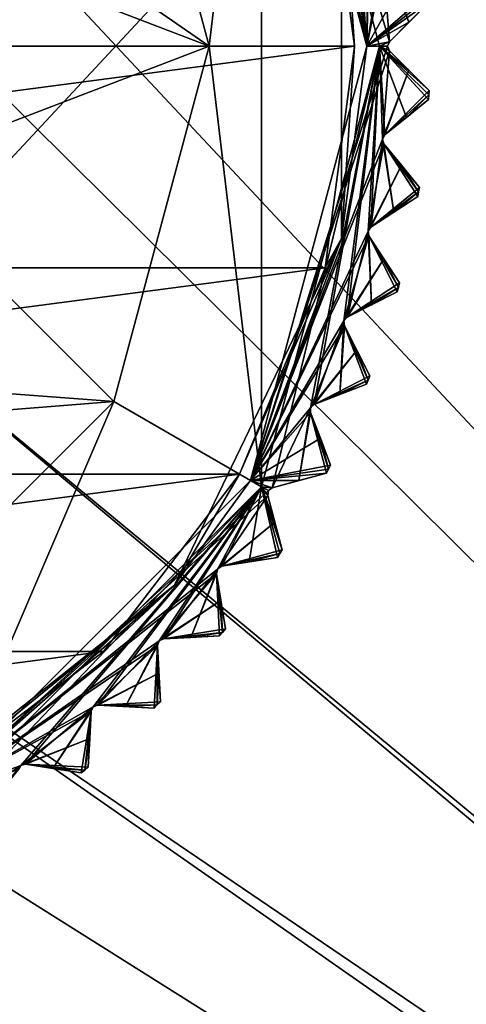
# Model space of a CAD drawing. Header units: millimetres. Extents: x -114 to 114, y -48 to 36.
# Tile 244 of 256: x 79 to 86, y -15 to 0. Entities that reach past the tile are written whole.
import ezdxf

# ---------------------------------------------------------------- set-up
doc = ezdxf.new("R2010")
doc.units = ezdxf.units.MM
doc.header["$LTSCALE"] = 65.185185
for name, color, linetype in [('2', 7, 'CONTINUOUS'), ('2786', 7, 'CONTINUOUS'), ('2841', 7, 'CONTINUOUS'), ('2842', 7, 'CONTINUOUS'), ('2904', 7, 'CONTINUOUS'), ('2905', 7, 'CONTINUOUS'), ('2906', 7, 'CONTINUOUS'), ('2907', 7, 'CONTINUOUS'), ('2908', 7, 'CONTINUOUS'), ('2909', 7, 'CONTINUOUS'), ('2910', 7, 'CONTINUOUS'), ('2911', 7, 'CONTINUOUS'), ('2912', 7, 'CONTINUOUS'), ('2913', 7, 'CONTINUOUS'), ('2914', 7, 'CONTINUOUS'), ('2915', 7, 'CONTINUOUS'), ('2916', 7, 'CONTINUOUS'), ('2917', 7, 'CONTINUOUS'), ('2918', 7, 'CONTINUOUS'), ('2919', 7, 'CONTINUOUS'), ('2920', 7, 'CONTINUOUS'), ('2921', 7, 'CONTINUOUS'), ('2923', 7, 'CONTINUOUS'), ('2964', 7, 'CONTINUOUS'), ('2996', 7, 'CONTINUOUS'), ('2997', 7, 'CONTINUOUS'), ('2998', 7, 'CONTINUOUS'), ('2999', 7, 'CONTINUOUS'), ('3000', 7, 'CONTINUOUS'), ('3001', 7, 'CONTINUOUS'), ('3002', 7, 'CONTINUOUS'), ('3003', 7, 'CONTINUOUS'), ('3004', 7, 'CONTINUOUS'), ('3005', 7, 'CONTINUOUS'), ('3030', 7, 'CONTINUOUS'), ('3031', 7, 'CONTINUOUS'), ('3214', 7, 'CONTINUOUS'), ('3215', 7, 'CONTINUOUS'), ('3218', 7, 'CONTINUOUS'), ('3271', 7, 'CONTINUOUS'), ('3272', 7, 'CONTINUOUS'), ('3273', 7, 'CONTINUOUS'), ('3274', 7, 'CONTINUOUS'), ('3275', 7, 'CONTINUOUS'), ('3276', 7, 'CONTINUOUS'), ('3277', 7, 'CONTINUOUS'), ('3278', 7, 'CONTINUOUS'), ('3279', 7, 'CONTINUOUS')]:
    doc.layers.add(name, color=color, linetype=linetype)

msp = doc.modelspace()

# ---------------------------------------------------------------- linework, layer by layer
at = {"layer": '2', "linetype": 'CONTINUOUS'}
for points in [[(113, -35, 92.5), (113, 35, 92.5), (76.326, 4.231, 92.5), (113, -35, 92.5)], [(77.7, 0, 92.5), (113, -35, 92.5), (76.326, 4.231, 92.5), (77.7, 0, 92.5)], [(-11.634, -6.848, 92.5), (113, -35, 92.5), (-9.8, 0, 92.5), (-11.634, -6.848, 92.5)], [(-9.8, 0, 92.5), (113, -35, 92.5), (21.275, -6.847, 92.5), (-9.8, 0, 92.5)], [(29.326, -4.231, 92.5), (113, -35, 92.5), (30.7, 0, 92.5), (29.326, -4.231, 92.5)], [(113, -35, 92.5), (68.275, -6.847, 92.5), (30.7, 0, 92.5), (113, -35, 92.5)], [(76.326, -4.231, 92.5), (113, -35, 92.5), (77.7, 0, 92.5), (76.326, -4.231, 92.5)], [(25.725, -6.847, 92.5), (113, -35, 92.5), (29.326, -4.231, 92.5), (25.725, -6.847, 92.5)], [(72.725, -6.847, 92.5), (113, -35, 92.5), (76.326, -4.231, 92.5), (72.725, -6.847, 92.5)], [(-16.649, -11.864, 92.5), (113, -35, 92.5), (-11.634, -6.848, 92.5), (-16.649, -11.864, 92.5)], [(21.275, -6.847, 92.5), (113, -35, 92.5), (25.725, -6.847, 92.5), (21.275, -6.847, 92.5)], [(68.275, -6.847, 92.5), (113, -35, 92.5), (72.725, -6.847, 92.5), (68.275, -6.847, 92.5)], [(-70.5, -8.8, 92.5), (113, -35, 92.5), (-67.781, -8.369, 92.5), (-70.5, -8.8, 92.5)], [(113, -35, 92.5), (-23.5, -13.7, 92.5), (-67.781, -8.369, 92.5), (113, -35, 92.5)], [(-113, -35, 92.5), (113, -35, 92.5), (-70.5, -8.8, 92.5), (-113, -35, 92.5)], [(-23.5, -13.7, 92.5), (113, -35, 92.5), (-16.649, -11.864, 92.5), (-23.5, -13.7, 92.5)]]:
    msp.add_3dface(points, dxfattribs=at)
at = {"layer": '2786', "linetype": 'CONTINUOUS'}
for points in [[(110.5, 32.5, 90), (-9.8, 0, 90), (-11.634, 6.848, 90), (110.5, 32.5, 90)], [(-9.8, 0, 90), (110.5, 32.5, 90), (21.275, 6.847, 90), (-9.8, 0, 90)], [(110.5, 32.5, 90), (30.7, 0, 90), (29.326, 4.231, 90), (110.5, 32.5, 90)], [(110.5, 32.5, 90), (68.275, 6.847, 90), (30.7, 0, 90), (110.5, 32.5, 90)], [(110.5, 32.5, 90), (110.5, -32.5, 90), (76.326, -4.231, 90), (110.5, 32.5, 90)], [(110.5, 32.5, 90), (76.326, -4.231, 90), (77.7, 0, 90), (110.5, 32.5, 90)], [(110.5, 32.5, 90), (77.7, 0, 90), (76.326, 4.231, 90), (110.5, 32.5, 90)], [(110.5, -32.5, 90), (72.725, -6.847, 90), (76.326, -4.231, 90), (110.5, -32.5, 90)], [(110.5, -32.5, 90), (-50.5, -32.5, 90), (72.725, -6.847, 90), (110.5, -32.5, 90)]]:
    msp.add_3dface(points, dxfattribs=at)
at = {"layer": '2841', "linetype": 'CONTINUOUS'}
for points in [[(84.05, 0, 110), (83.588, 3.508, 110), (56.95, 0, 110), (84.05, 0, 110)], [(56.95, 0, 110), (83.588, 3.508, 110), (57.412, 3.508, 110), (56.95, 0, 110)], [(57.412, -3.508, 110), (84.05, 0, 110), (56.95, 0, 110), (57.412, -3.508, 110)], [(83.588, -3.508, 110), (84.05, 0, 110), (57.412, -3.508, 110), (83.588, -3.508, 110)], [(58.767, -6.777, 110), (83.588, -3.508, 110), (57.412, -3.508, 110), (58.767, -6.777, 110)], [(82.233, -6.777, 110), (83.588, -3.508, 110), (58.767, -6.777, 110), (82.233, -6.777, 110)], [(60.921, -9.584, 110), (82.233, -6.777, 110), (58.767, -6.777, 110), (60.921, -9.584, 110)], [(80.079, -9.584, 110), (82.233, -6.777, 110), (60.921, -9.584, 110), (80.079, -9.584, 110)], [(63.729, -11.737, 110), (80.079, -9.584, 110), (60.921, -9.584, 110), (63.729, -11.737, 110)], [(77.271, -11.737, 110), (80.079, -9.584, 110), (63.729, -11.737, 110), (77.271, -11.737, 110)]]:
    msp.add_3dface(points, dxfattribs=at)
at = {"layer": '2842', "linetype": 'CONTINUOUS'}
for points in [[(80.243, 5.625, 93), (82.581, 6.975, 93), (81.75, 0, 93), (80.243, 5.625, 93)], [(82.581, 6.975, 93), (82.581, -6.975, 93), (81.75, 0, 93), (82.581, 6.975, 93)], [(84.45, 0, 93), (82.581, -6.975, 93), (82.581, 6.975, 93), (84.45, 0, 93)], [(81.75, 0, 93), (82.581, -6.975, 93), (80.243, -5.625, 93), (81.75, 0, 93)], [(80.243, -5.625, 93), (77.475, -12.081, 93), (76.125, -9.743, 93), (80.243, -5.625, 93)], [(82.581, -6.975, 93), (77.475, -12.081, 93), (80.243, -5.625, 93), (82.581, -6.975, 93)]]:
    msp.add_3dface(points, dxfattribs=at)
at = {"layer": '2904', "linetype": 'CONTINUOUS'}
for points in [[(84.912, -0.379, 108.833), (85.233, -0.7, 108.5), (84.604, -0.071, 109.146), (84.912, -0.379, 108.833)], [(84.604, -0.071, 109.146), (85.233, -0.7, 108.5), (85.233, -0.7, 93.8), (84.604, -0.071, 109.146)], [(84.604, -0.071, 93.154), (84.604, -0.071, 109.146), (84.912, -0.379, 93.467), (84.604, -0.071, 93.154)], [(84.912, -0.379, 93.467), (84.604, -0.071, 109.146), (85.233, -0.7, 93.8), (84.912, -0.379, 93.467)]]:
    msp.add_3dface(points, dxfattribs=at)
at = {"layer": '2905', "linetype": 'CONTINUOUS'}
for points in [[(85.233, 0.7, 93.8), (85.233, 0.7, 108.5), (84.604, 0.071, 93.154), (85.233, 0.7, 93.8)], [(84.604, 0.071, 93.154), (85.233, 0.7, 108.5), (84.912, 0.379, 108.833), (84.604, 0.071, 93.154)], [(84.912, 0.379, 93.467), (85.233, 0.7, 93.8), (84.604, 0.071, 93.154), (84.912, 0.379, 93.467)], [(84.604, 0.071, 109.146), (84.604, 0.071, 93.154), (84.912, 0.379, 108.833), (84.604, 0.071, 109.146)]]:
    msp.add_3dface(points, dxfattribs=at)
at = {"layer": '2906', "linetype": 'CONTINUOUS'}
for points in [[(84.794, -1.884, 108.833), (85.079, -2.236, 108.5), (84.519, -1.545, 109.146), (84.794, -1.884, 108.833)], [(84.519, -1.545, 109.146), (85.079, -2.236, 108.5), (85.079, -2.236, 93.8), (84.519, -1.545, 109.146)], [(84.519, -1.545, 93.154), (84.519, -1.545, 109.146), (84.794, -1.883, 93.467), (84.519, -1.545, 93.154)], [(84.794, -1.883, 93.467), (84.519, -1.545, 109.146), (85.079, -2.236, 93.8), (84.794, -1.883, 93.467)]]:
    msp.add_3dface(points, dxfattribs=at)
at = {"layer": '2907', "linetype": 'CONTINUOUS'}
for points in [[(85.226, -0.844, 93.8), (85.226, -0.844, 108.5), (84.534, -1.404, 93.154), (85.226, -0.844, 93.8)], [(84.534, -1.404, 93.154), (85.226, -0.844, 108.5), (84.873, -1.13, 108.833), (84.534, -1.404, 93.154)], [(84.873, -1.129, 93.467), (85.226, -0.844, 93.8), (84.534, -1.404, 93.154), (84.873, -1.129, 93.467)], [(84.534, -1.404, 109.146), (84.534, -1.404, 93.154), (84.873, -1.13, 108.833), (84.534, -1.404, 109.146)]]:
    msp.add_3dface(points, dxfattribs=at)
at = {"layer": '2908', "linetype": 'CONTINUOUS'}
for points in [[(84.519, -3.367, 108.833), (84.766, -3.748, 108.5), (84.281, -3.002, 109.146), (84.519, -3.367, 108.833)], [(84.281, -3.002, 109.146), (84.766, -3.748, 108.5), (84.766, -3.748, 93.8), (84.281, -3.002, 109.146)], [(84.281, -3.002, 93.154), (84.281, -3.002, 109.146), (84.519, -3.367, 93.467), (84.281, -3.002, 93.154)], [(84.519, -3.367, 93.467), (84.281, -3.002, 109.146), (84.766, -3.748, 93.8), (84.519, -3.367, 93.467)]]:
    msp.add_3dface(points, dxfattribs=at)
at = {"layer": '2909', "linetype": 'CONTINUOUS'}
for points in [[(85.057, -2.379, 93.8), (85.057, -2.379, 108.5), (84.311, -2.863, 93.154), (85.057, -2.379, 93.8)], [(84.311, -2.863, 93.154), (85.057, -2.379, 108.5), (84.676, -2.626, 108.833), (84.311, -2.863, 93.154)], [(84.676, -2.626, 93.467), (85.057, -2.379, 93.8), (84.311, -2.863, 93.154), (84.676, -2.626, 93.467)], [(84.311, -2.863, 109.146), (84.311, -2.863, 93.154), (84.676, -2.626, 108.833), (84.311, -2.863, 109.146)]]:
    msp.add_3dface(points, dxfattribs=at)
at = {"layer": '2910', "linetype": 'CONTINUOUS'}
for points in [[(84.09, -4.814, 108.833), (84.296, -5.219, 108.5), (83.892, -4.426, 109.146), (84.09, -4.814, 108.833)], [(83.892, -4.426, 109.146), (84.296, -5.219, 108.5), (84.296, -5.219, 93.8), (83.892, -4.426, 109.146)], [(83.892, -4.426, 93.154), (83.892, -4.426, 109.146), (84.09, -4.814, 93.467), (83.892, -4.426, 93.154)], [(84.09, -4.814, 93.467), (83.892, -4.426, 109.146), (84.296, -5.219, 93.8), (84.09, -4.814, 93.467)]]:
    msp.add_3dface(points, dxfattribs=at)
at = {"layer": '2911', "linetype": 'CONTINUOUS'}
for points in [[(84.729, -3.887, 93.8), (84.729, -3.887, 108.5), (83.936, -4.291, 93.154), (84.729, -3.887, 93.8)], [(83.936, -4.291, 93.154), (84.729, -3.887, 108.5), (84.324, -4.093, 108.833), (83.936, -4.291, 93.154)], [(84.324, -4.093, 93.467), (84.729, -3.887, 93.8), (83.936, -4.291, 93.154), (84.324, -4.093, 93.467)], [(83.936, -4.291, 109.146), (83.936, -4.291, 93.154), (84.324, -4.093, 108.833), (83.936, -4.291, 109.146)]]:
    msp.add_3dface(points, dxfattribs=at)
at = {"layer": '2912', "linetype": 'CONTINUOUS'}
for points in [[(83.512, -6.208, 108.833), (83.675, -6.632, 108.5), (83.356, -5.801, 109.146), (83.512, -6.208, 108.833)], [(83.356, -5.801, 109.146), (83.675, -6.632, 108.5), (83.675, -6.632, 93.8), (83.356, -5.801, 109.146)], [(83.356, -5.801, 93.154), (83.356, -5.801, 109.146), (83.512, -6.208, 93.467), (83.356, -5.801, 93.154)], [(83.512, -6.208, 93.467), (83.356, -5.801, 109.146), (83.675, -6.632, 93.8), (83.512, -6.208, 93.467)]]:
    msp.add_3dface(points, dxfattribs=at)
at = {"layer": '2913', "linetype": 'CONTINUOUS'}
for points in [[(84.244, -5.353, 93.8), (84.244, -5.353, 108.5), (83.413, -5.672, 93.154), (84.244, -5.353, 93.8)], [(83.413, -5.672, 93.154), (84.244, -5.353, 108.5), (83.821, -5.516, 108.833), (83.413, -5.672, 93.154)], [(83.821, -5.516, 93.467), (84.244, -5.353, 93.8), (83.413, -5.672, 93.154), (83.821, -5.516, 93.467)], [(83.413, -5.672, 109.146), (83.413, -5.672, 93.154), (83.821, -5.516, 108.833), (83.413, -5.672, 109.146)]]:
    msp.add_3dface(points, dxfattribs=at)
at = {"layer": '2914', "linetype": 'CONTINUOUS'}
for points in [[(82.792, -7.535, 108.833), (82.909, -7.973, 108.5), (82.679, -7.113, 109.146), (82.792, -7.535, 108.833)], [(82.679, -7.113, 109.146), (82.909, -7.973, 108.5), (82.909, -7.973, 93.8), (82.679, -7.113, 109.146)], [(82.679, -7.113, 93.154), (82.679, -7.113, 109.146), (82.792, -7.534, 93.467), (82.679, -7.113, 93.154)], [(82.792, -7.534, 93.467), (82.679, -7.113, 109.146), (82.909, -7.973, 93.8), (82.792, -7.534, 93.467)]]:
    msp.add_3dface(points, dxfattribs=at)
at = {"layer": '2915', "linetype": 'CONTINUOUS'}
for points in [[(83.609, -6.76, 93.8), (83.609, -6.76, 108.5), (82.75, -6.991, 93.154), (83.609, -6.76, 93.8)], [(82.75, -6.991, 93.154), (83.609, -6.76, 108.5), (83.171, -6.878, 108.833), (82.75, -6.991, 93.154)], [(83.171, -6.878, 93.467), (83.609, -6.76, 93.8), (82.75, -6.991, 93.154), (83.171, -6.878, 93.467)], [(82.75, -6.991, 109.146), (82.75, -6.991, 93.154), (83.171, -6.878, 108.833), (82.75, -6.991, 109.146)]]:
    msp.add_3dface(points, dxfattribs=at)
at = {"layer": '2916', "linetype": 'CONTINUOUS'}
for points in [[(81.937, -8.778, 108.833), (82.008, -9.226, 108.5), (81.869, -8.347, 109.146), (81.937, -8.778, 108.833)], [(81.869, -8.347, 109.146), (82.008, -9.226, 108.5), (82.008, -9.226, 93.8), (81.869, -8.347, 109.146)], [(81.869, -8.347, 93.154), (81.869, -8.347, 109.146), (81.937, -8.778, 93.467), (81.869, -8.347, 93.154)], [(81.937, -8.778, 93.467), (81.869, -8.347, 109.146), (82.008, -9.226, 93.8), (81.937, -8.778, 93.467)]]:
    msp.add_3dface(points, dxfattribs=at)
at = {"layer": '2917', "linetype": 'CONTINUOUS'}
for points in [[(82.831, -8.094, 93.8), (82.831, -8.094, 108.5), (81.952, -8.233, 93.154), (82.831, -8.094, 93.8)], [(81.952, -8.233, 93.154), (82.831, -8.094, 108.5), (82.383, -8.165, 108.833), (81.952, -8.233, 93.154)], [(82.383, -8.165, 93.467), (82.831, -8.094, 93.8), (81.952, -8.233, 93.154), (82.383, -8.165, 93.467)], [(81.952, -8.233, 109.146), (81.952, -8.233, 93.154), (82.383, -8.165, 108.833), (81.952, -8.233, 109.146)]]:
    msp.add_3dface(points, dxfattribs=at)
at = {"layer": '2918', "linetype": 'CONTINUOUS'}
for points in [[(80.957, -9.926, 108.833), (80.981, -10.379, 108.5), (80.934, -9.49, 109.146), (80.957, -9.926, 108.833)], [(80.934, -9.49, 109.146), (80.981, -10.379, 108.5), (80.981, -10.379, 93.8), (80.934, -9.49, 109.146)], [(80.934, -9.49, 93.154), (80.934, -9.49, 109.146), (80.957, -9.925, 93.467), (80.934, -9.49, 93.154)], [(80.957, -9.925, 93.467), (80.934, -9.49, 109.146), (80.981, -10.379, 93.8), (80.957, -9.925, 93.467)]]:
    msp.add_3dface(points, dxfattribs=at)
at = {"layer": '2919', "linetype": 'CONTINUOUS'}
for points in [[(81.917, -9.338, 93.8), (81.917, -9.338, 108.5), (81.029, -9.385, 93.154), (81.917, -9.338, 93.8)], [(81.029, -9.385, 93.154), (81.917, -9.338, 108.5), (81.464, -9.362, 108.833), (81.029, -9.385, 93.154)], [(81.464, -9.362, 93.467), (81.917, -9.338, 93.8), (81.029, -9.385, 93.154), (81.464, -9.362, 93.467)], [(81.029, -9.385, 109.146), (81.029, -9.385, 93.154), (81.464, -9.362, 108.833), (81.029, -9.385, 109.146)]]:
    msp.add_3dface(points, dxfattribs=at)
at = {"layer": '2920', "linetype": 'CONTINUOUS'}
for points in [[(79.862, -10.964, 108.833), (79.838, -11.417, 108.5), (79.885, -10.529, 109.146), (79.862, -10.964, 108.833)], [(79.885, -10.529, 109.146), (79.838, -11.417, 108.5), (79.838, -11.417, 93.8), (79.885, -10.529, 109.146)], [(79.862, -10.964, 93.467), (79.885, -10.529, 109.146), (79.838, -11.417, 93.8), (79.862, -10.964, 93.467)], [(79.885, -10.529, 93.154), (79.885, -10.529, 109.146), (79.862, -10.964, 93.467), (79.885, -10.529, 93.154)]]:
    msp.add_3dface(points, dxfattribs=at)
at = {"layer": '2921', "linetype": 'CONTINUOUS'}
for points in [[(80.879, -10.481, 93.8), (80.879, -10.481, 108.5), (79.99, -10.434, 93.154), (80.879, -10.481, 93.8)], [(79.99, -10.434, 93.154), (80.879, -10.481, 108.5), (80.426, -10.457, 108.833), (79.99, -10.434, 93.154)], [(80.426, -10.457, 93.467), (80.879, -10.481, 93.8), (79.99, -10.434, 93.154), (80.426, -10.457, 93.467)], [(79.99, -10.434, 109.146), (79.99, -10.434, 93.154), (80.426, -10.457, 108.833), (79.99, -10.434, 109.146)]]:
    msp.add_3dface(points, dxfattribs=at)
at = {"layer": '2923', "linetype": 'CONTINUOUS'}
for points in [[(79.726, -11.508, 93.8), (79.726, -11.508, 108.5), (78.847, -11.369, 93.154), (79.726, -11.508, 93.8)], [(78.847, -11.369, 93.154), (79.726, -11.508, 108.5), (79.278, -11.437, 108.833), (78.847, -11.369, 93.154)], [(79.278, -11.437, 93.467), (79.726, -11.508, 93.8), (78.847, -11.369, 93.154), (79.278, -11.437, 93.467)], [(78.847, -11.369, 109.146), (78.847, -11.369, 93.154), (79.278, -11.437, 108.833), (78.847, -11.369, 109.146)]]:
    msp.add_3dface(points, dxfattribs=at)
at = {"layer": '2964', "linetype": 'CONTINUOUS'}
for points in [[(84.45, 0, 93), (82.581, 6.975, 93), (84.604, 0.071, 93.154), (84.45, 0, 93)], [(84.604, 0.071, 93.154), (82.581, 6.975, 93), (84.498, 1.471, 93.125), (84.604, 0.071, 93.154)], [(84.534, 1.404, 93.154), (84.912, 0.379, 93.467), (84.498, 1.471, 93.125), (84.534, 1.404, 93.154)], [(84.912, 0.379, 93.467), (84.604, 0.071, 93.154), (84.498, 1.471, 93.125), (84.912, 0.379, 93.467)], [(84.534, 1.404, 93.154), (85.233, 0.7, 93.8), (84.912, 0.379, 93.467), (84.534, 1.404, 93.154)], [(84.45, 0, 93), (84.604, 0.071, 93.154), (84.575, 0, 93.125), (84.45, 0, 93)], [(82.581, -6.975, 93), (84.45, 0, 93), (82.75, -6.991, 93.154), (82.581, -6.975, 93)], [(82.75, -6.991, 93.154), (84.45, 0, 93), (83.358, -5.725, 93.125), (82.75, -6.991, 93.154)], [(84.45, 0, 93), (83.413, -5.672, 93.154), (83.358, -5.725, 93.125), (84.45, 0, 93)], [(83.413, -5.672, 93.154), (84.45, 0, 93), (83.886, -4.349, 93.125), (83.413, -5.672, 93.154)], [(84.45, 0, 93), (83.936, -4.291, 93.154), (83.886, -4.349, 93.125), (84.45, 0, 93)], [(83.936, -4.291, 93.154), (84.45, 0, 93), (84.267, -2.926, 93.125), (83.936, -4.291, 93.154)], [(84.45, 0, 93), (84.311, -2.863, 93.154), (84.267, -2.926, 93.125), (84.45, 0, 93)], [(84.311, -2.863, 93.154), (84.45, 0, 93), (84.498, -1.471, 93.125), (84.311, -2.863, 93.154)], [(84.45, 0, 93), (84.604, -0.071, 93.154), (84.912, -0.379, 93.467), (84.45, 0, 93)], [(84.604, -0.071, 93.154), (84.45, 0, 93), (84.575, 0, 93.125), (84.604, -0.071, 93.154)], [(84.45, 0, 93), (84.912, -0.379, 93.467), (85.233, -0.7, 93.8), (84.45, 0, 93)], [(84.45, 0, 93), (85.233, -0.7, 93.8), (85.23, -0.772, 93.8), (84.45, 0, 93)], [(84.45, 0, 93), (85.226, -0.844, 93.8), (84.873, -1.129, 93.467), (84.45, 0, 93)], [(85.226, -0.844, 93.8), (84.45, 0, 93), (85.23, -0.772, 93.8), (85.226, -0.844, 93.8)], [(84.45, 0, 93), (84.873, -1.129, 93.467), (84.534, -1.404, 93.154), (84.45, 0, 93)], [(84.45, 0, 93), (84.534, -1.404, 93.154), (84.498, -1.471, 93.125), (84.45, 0, 93)], [(84.676, -2.626, 93.467), (84.311, -2.863, 93.154), (84.498, -1.471, 93.125), (84.676, -2.626, 93.467)], [(84.519, -1.545, 93.154), (84.676, -2.626, 93.467), (84.498, -1.471, 93.125), (84.519, -1.545, 93.154)], [(84.519, -1.545, 93.154), (84.794, -1.883, 93.467), (85.068, -2.307, 93.8), (84.519, -1.545, 93.154)], [(84.519, -1.545, 93.154), (85.057, -2.379, 93.8), (84.676, -2.626, 93.467), (84.519, -1.545, 93.154)], [(85.057, -2.379, 93.8), (84.519, -1.545, 93.154), (85.068, -2.307, 93.8), (85.057, -2.379, 93.8)], [(84.794, -1.883, 93.467), (85.079, -2.236, 93.8), (85.068, -2.307, 93.8), (84.794, -1.883, 93.467)], [(84.324, -4.093, 93.467), (83.936, -4.291, 93.154), (84.267, -2.926, 93.125), (84.324, -4.093, 93.467)], [(84.281, -3.002, 93.154), (84.324, -4.093, 93.467), (84.267, -2.926, 93.125), (84.281, -3.002, 93.154)], [(84.281, -3.002, 93.154), (84.519, -3.367, 93.467), (84.747, -3.818, 93.8), (84.281, -3.002, 93.154)], [(84.281, -3.002, 93.154), (84.729, -3.887, 93.8), (84.324, -4.093, 93.467), (84.281, -3.002, 93.154)], [(84.729, -3.887, 93.8), (84.281, -3.002, 93.154), (84.747, -3.818, 93.8), (84.729, -3.887, 93.8)], [(84.519, -3.367, 93.467), (84.766, -3.748, 93.8), (84.747, -3.818, 93.8), (84.519, -3.367, 93.467)], [(83.821, -5.516, 93.467), (83.413, -5.672, 93.154), (83.886, -4.349, 93.125), (83.821, -5.516, 93.467)], [(83.892, -4.426, 93.154), (83.821, -5.516, 93.467), (83.886, -4.349, 93.125), (83.892, -4.426, 93.154)], [(83.892, -4.426, 93.154), (84.244, -5.353, 93.8), (83.821, -5.516, 93.467), (83.892, -4.426, 93.154)], [(83.892, -4.426, 93.154), (84.09, -4.814, 93.467), (84.27, -5.286, 93.8), (83.892, -4.426, 93.154)], [(84.244, -5.353, 93.8), (83.892, -4.426, 93.154), (84.27, -5.286, 93.8), (84.244, -5.353, 93.8)], [(84.09, -4.814, 93.467), (84.296, -5.219, 93.8), (84.27, -5.286, 93.8), (84.09, -4.814, 93.467)], [(83.171, -6.878, 93.467), (82.75, -6.991, 93.154), (83.358, -5.725, 93.125), (83.171, -6.878, 93.467)], [(83.356, -5.801, 93.154), (83.171, -6.878, 93.467), (83.358, -5.725, 93.125), (83.356, -5.801, 93.154)], [(83.356, -5.801, 93.154), (83.609, -6.76, 93.8), (83.171, -6.878, 93.467), (83.356, -5.801, 93.154)], [(83.356, -5.801, 93.154), (83.512, -6.208, 93.467), (83.642, -6.696, 93.8), (83.356, -5.801, 93.154)], [(83.609, -6.76, 93.8), (83.356, -5.801, 93.154), (83.642, -6.696, 93.8), (83.609, -6.76, 93.8)], [(83.512, -6.208, 93.467), (83.675, -6.632, 93.8), (83.642, -6.696, 93.8), (83.512, -6.208, 93.467)], [(77.475, -12.081, 93), (82.581, -6.975, 93), (77.613, -12.179, 93.154), (77.475, -12.081, 93)], [(77.613, -12.179, 93.154), (82.581, -6.975, 93), (78.773, -11.387, 93.125), (77.613, -12.179, 93.154)], [(82.581, -6.975, 93), (78.847, -11.369, 93.154), (78.773, -11.387, 93.125), (82.581, -6.975, 93)], [(78.847, -11.369, 93.154), (82.581, -6.975, 93), (79.918, -10.46, 93.125), (78.847, -11.369, 93.154)], [(82.581, -6.975, 93), (79.99, -10.434, 93.154), (79.918, -10.46, 93.125), (82.581, -6.975, 93)], [(79.99, -10.434, 93.154), (82.581, -6.975, 93), (80.96, -9.418, 93.125), (79.99, -10.434, 93.154)], [(82.581, -6.975, 93), (81.029, -9.385, 93.154), (80.96, -9.418, 93.125), (82.581, -6.975, 93)], [(81.029, -9.385, 93.154), (82.581, -6.975, 93), (81.887, -8.273, 93.125), (81.029, -9.385, 93.154)], [(82.581, -6.975, 93), (81.952, -8.233, 93.154), (81.887, -8.273, 93.125), (82.581, -6.975, 93)], [(82.581, -6.975, 93), (82.383, -8.165, 93.467), (81.952, -8.233, 93.154), (82.581, -6.975, 93)], [(82.581, -6.975, 93), (82.831, -8.094, 93.8), (82.383, -8.165, 93.467), (82.581, -6.975, 93)], [(82.581, -6.975, 93), (82.679, -7.113, 93.154), (82.792, -7.534, 93.467), (82.581, -6.975, 93)], [(82.679, -7.113, 93.154), (82.581, -6.975, 93), (82.689, -7.037, 93.125), (82.679, -7.113, 93.154)], [(82.581, -6.975, 93), (82.792, -7.534, 93.467), (82.909, -7.973, 93.8), (82.581, -6.975, 93)], [(82.581, -6.975, 93), (82.909, -7.973, 93.8), (82.87, -8.033, 93.8), (82.581, -6.975, 93)], [(82.581, -6.975, 93), (82.75, -6.991, 93.154), (82.689, -7.037, 93.125), (82.581, -6.975, 93)], [(82.831, -8.094, 93.8), (82.581, -6.975, 93), (82.87, -8.033, 93.8), (82.831, -8.094, 93.8)], [(81.464, -9.362, 93.467), (81.029, -9.385, 93.154), (81.887, -8.273, 93.125), (81.464, -9.362, 93.467)], [(81.869, -8.347, 93.154), (81.464, -9.362, 93.467), (81.887, -8.273, 93.125), (81.869, -8.347, 93.154)], [(81.869, -8.347, 93.154), (81.917, -9.338, 93.8), (81.464, -9.362, 93.467), (81.869, -8.347, 93.154)], [(81.869, -8.347, 93.154), (81.937, -8.778, 93.467), (81.963, -9.282, 93.8), (81.869, -8.347, 93.154)], [(81.917, -9.338, 93.8), (81.869, -8.347, 93.154), (81.963, -9.282, 93.8), (81.917, -9.338, 93.8)], [(81.937, -8.778, 93.467), (82.008, -9.226, 93.8), (81.963, -9.282, 93.8), (81.937, -8.778, 93.467)], [(80.426, -10.457, 93.467), (79.99, -10.434, 93.154), (80.96, -9.418, 93.125), (80.426, -10.457, 93.467)], [(80.934, -9.49, 93.154), (80.426, -10.457, 93.467), (80.96, -9.418, 93.125), (80.934, -9.49, 93.154)], [(80.934, -9.49, 93.154), (80.879, -10.481, 93.8), (80.426, -10.457, 93.467), (80.934, -9.49, 93.154)], [(80.879, -10.481, 93.8), (80.934, -9.49, 93.154), (80.93, -10.43, 93.8), (80.879, -10.481, 93.8)], [(80.934, -9.49, 93.154), (80.957, -9.925, 93.467), (80.93, -10.43, 93.8), (80.934, -9.49, 93.154)], [(80.957, -9.925, 93.467), (80.981, -10.379, 93.8), (80.93, -10.43, 93.8), (80.957, -9.925, 93.467)], [(79.278, -11.437, 93.467), (78.847, -11.369, 93.154), (79.918, -10.46, 93.125), (79.278, -11.437, 93.467)], [(79.885, -10.529, 93.154), (79.278, -11.437, 93.467), (79.918, -10.46, 93.125), (79.885, -10.529, 93.154)], [(79.885, -10.529, 93.154), (79.726, -11.508, 93.8), (79.278, -11.437, 93.467), (79.885, -10.529, 93.154)], [(79.726, -11.508, 93.8), (79.885, -10.529, 93.154), (79.782, -11.463, 93.8), (79.726, -11.508, 93.8)], [(79.885, -10.529, 93.154), (79.862, -10.964, 93.467), (79.782, -11.463, 93.8), (79.885, -10.529, 93.154)], [(79.862, -10.964, 93.467), (79.838, -11.417, 93.8), (79.782, -11.463, 93.8), (79.862, -10.964, 93.467)], [(78.035, -12.292, 93.467), (77.613, -12.179, 93.154), (78.773, -11.387, 93.125), (78.035, -12.292, 93.467)], [(78.733, -11.452, 93.154), (78.035, -12.292, 93.467), (78.773, -11.387, 93.125), (78.733, -11.452, 93.154)]]:
    msp.add_3dface(points, dxfattribs=at)
at = {"layer": '2996', "linetype": 'CONTINUOUS'}
for points in [[(84.604, 0.071, 93.154), (84.604, 0.071, 109.146), (84.575, 0, 109.175), (84.604, 0.071, 93.154)], [(84.575, 0, 93.125), (84.604, 0.071, 93.154), (84.575, 0, 109.175), (84.575, 0, 93.125)], [(84.604, -0.071, 109.146), (84.604, -0.071, 93.154), (84.575, 0, 93.125), (84.604, -0.071, 109.146)], [(84.604, -0.071, 109.146), (84.575, 0, 93.125), (84.575, 0, 109.175), (84.604, -0.071, 109.146)]]:
    msp.add_3dface(points, dxfattribs=at)
at = {"layer": '2997', "linetype": 'CONTINUOUS'}
for points in [[(84.534, -1.404, 93.154), (84.534, -1.404, 109.146), (84.498, -1.471, 109.175), (84.534, -1.404, 93.154)], [(84.498, -1.471, 93.125), (84.534, -1.404, 93.154), (84.498, -1.471, 109.175), (84.498, -1.471, 93.125)], [(84.519, -1.545, 109.146), (84.519, -1.545, 93.154), (84.498, -1.471, 93.125), (84.519, -1.545, 109.146)], [(84.519, -1.545, 109.146), (84.498, -1.471, 93.125), (84.498, -1.471, 109.175), (84.519, -1.545, 109.146)]]:
    msp.add_3dface(points, dxfattribs=at)
at = {"layer": '2998', "linetype": 'CONTINUOUS'}
for points in [[(84.311, -2.863, 93.154), (84.311, -2.863, 109.146), (84.267, -2.926, 109.175), (84.311, -2.863, 93.154)], [(84.267, -2.926, 93.125), (84.311, -2.863, 93.154), (84.267, -2.926, 109.175), (84.267, -2.926, 93.125)], [(84.281, -3.002, 109.146), (84.281, -3.002, 93.154), (84.267, -2.926, 93.125), (84.281, -3.002, 109.146)], [(84.281, -3.002, 109.146), (84.267, -2.926, 93.125), (84.267, -2.926, 109.175), (84.281, -3.002, 109.146)]]:
    msp.add_3dface(points, dxfattribs=at)
at = {"layer": '2999', "linetype": 'CONTINUOUS'}
for points in [[(83.936, -4.291, 93.154), (83.936, -4.291, 109.146), (83.886, -4.349, 109.175), (83.936, -4.291, 93.154)], [(83.886, -4.349, 93.125), (83.936, -4.291, 93.154), (83.886, -4.349, 109.175), (83.886, -4.349, 93.125)], [(83.892, -4.426, 109.146), (83.892, -4.426, 93.154), (83.886, -4.349, 93.125), (83.892, -4.426, 109.146)], [(83.892, -4.426, 109.146), (83.886, -4.349, 93.125), (83.886, -4.349, 109.175), (83.892, -4.426, 109.146)]]:
    msp.add_3dface(points, dxfattribs=at)
at = {"layer": '3000', "linetype": 'CONTINUOUS'}
for points in [[(83.356, -5.801, 109.146), (83.356, -5.801, 93.154), (83.358, -5.725, 93.125), (83.356, -5.801, 109.146)], [(83.356, -5.801, 109.146), (83.358, -5.725, 93.125), (83.358, -5.725, 109.175), (83.356, -5.801, 109.146)], [(83.413, -5.672, 93.154), (83.413, -5.672, 109.146), (83.358, -5.725, 109.175), (83.413, -5.672, 93.154)], [(83.358, -5.725, 93.125), (83.413, -5.672, 93.154), (83.358, -5.725, 109.175), (83.358, -5.725, 93.125)]]:
    msp.add_3dface(points, dxfattribs=at)
at = {"layer": '3001', "linetype": 'CONTINUOUS'}
for points in [[(82.75, -6.991, 93.154), (82.75, -6.991, 109.146), (82.689, -7.037, 109.175), (82.75, -6.991, 93.154)], [(82.689, -7.037, 93.125), (82.75, -6.991, 93.154), (82.689, -7.037, 109.175), (82.689, -7.037, 93.125)], [(82.679, -7.113, 109.146), (82.679, -7.113, 93.154), (82.689, -7.037, 93.125), (82.679, -7.113, 109.146)], [(82.679, -7.113, 109.146), (82.689, -7.037, 93.125), (82.689, -7.037, 109.175), (82.679, -7.113, 109.146)]]:
    msp.add_3dface(points, dxfattribs=at)
at = {"layer": '3002', "linetype": 'CONTINUOUS'}
for points in [[(81.952, -8.233, 93.154), (81.952, -8.233, 109.146), (81.887, -8.273, 109.175), (81.952, -8.233, 93.154)], [(81.887, -8.273, 93.125), (81.952, -8.233, 93.154), (81.887, -8.273, 109.175), (81.887, -8.273, 93.125)], [(81.869, -8.347, 109.146), (81.869, -8.347, 93.154), (81.887, -8.273, 93.125), (81.869, -8.347, 109.146)], [(81.869, -8.347, 109.146), (81.887, -8.273, 93.125), (81.887, -8.273, 109.175), (81.869, -8.347, 109.146)]]:
    msp.add_3dface(points, dxfattribs=at)
at = {"layer": '3003', "linetype": 'CONTINUOUS'}
for points in [[(80.934, -9.49, 109.146), (80.934, -9.49, 93.154), (80.96, -9.418, 93.125), (80.934, -9.49, 109.146)], [(80.934, -9.49, 109.146), (80.96, -9.418, 93.125), (80.96, -9.418, 109.175), (80.934, -9.49, 109.146)], [(81.029, -9.385, 93.154), (81.029, -9.385, 109.146), (80.96, -9.418, 109.175), (81.029, -9.385, 93.154)], [(80.96, -9.418, 93.125), (81.029, -9.385, 93.154), (80.96, -9.418, 109.175), (80.96, -9.418, 93.125)]]:
    msp.add_3dface(points, dxfattribs=at)
at = {"layer": '3004', "linetype": 'CONTINUOUS'}
for points in [[(79.99, -10.434, 93.154), (79.99, -10.434, 109.146), (79.918, -10.46, 109.175), (79.99, -10.434, 93.154)], [(79.918, -10.46, 93.125), (79.99, -10.434, 93.154), (79.918, -10.46, 109.175), (79.918, -10.46, 93.125)], [(79.885, -10.529, 109.146), (79.885, -10.529, 93.154), (79.918, -10.46, 93.125), (79.885, -10.529, 109.146)], [(79.885, -10.529, 109.146), (79.918, -10.46, 93.125), (79.918, -10.46, 109.175), (79.885, -10.529, 109.146)]]:
    msp.add_3dface(points, dxfattribs=at)
at = {"layer": '3005', "linetype": 'CONTINUOUS'}
for points in [[(78.847, -11.369, 93.154), (78.847, -11.369, 109.146), (78.773, -11.387, 109.175), (78.847, -11.369, 93.154)], [(78.773, -11.387, 93.125), (78.847, -11.369, 93.154), (78.773, -11.387, 109.175), (78.773, -11.387, 93.125)], [(78.733, -11.452, 109.146), (78.733, -11.452, 93.154), (78.773, -11.387, 93.125), (78.733, -11.452, 109.146)], [(78.733, -11.452, 109.146), (78.773, -11.387, 93.125), (78.773, -11.387, 109.175), (78.733, -11.452, 109.146)]]:
    msp.add_3dface(points, dxfattribs=at)
at = {"layer": '3030', "linetype": 'CONTINUOUS'}
for points in [[(80.243, 5.625, 93.5), (81.75, 0, 93.5), (74.262, 5.178, 93.5), (80.243, 5.625, 93.5)], [(74.262, 5.178, 93.5), (81.75, 0, 93.5), (76.587, 1.978, 93.5), (74.262, 5.178, 93.5)], [(76.587, 1.978, 93.5), (81.75, 0, 93.5), (76.587, -1.978, 93.5), (76.587, 1.978, 93.5)], [(81.75, 0, 93.5), (80.243, -5.625, 93.5), (76.587, -1.978, 93.5), (81.75, 0, 93.5)], [(76.587, -1.978, 93.5), (80.243, -5.625, 93.5), (74.262, -5.178, 93.5), (76.587, -1.978, 93.5)], [(80.243, -5.625, 93.5), (70.5, -6.4, 93.5), (74.262, -5.178, 93.5), (80.243, -5.625, 93.5)], [(80.243, -5.625, 93.5), (76.125, -9.743, 93.5), (70.5, -6.4, 93.5), (80.243, -5.625, 93.5)]]:
    msp.add_3dface(points, dxfattribs=at)
at = {"layer": '3031', "linetype": 'CONTINUOUS'}
for points in [[(80.243, 5.625, 93), (81.75, 0, 93), (80.243, 5.625, 93.5), (80.243, 5.625, 93)], [(81.75, 0, 93), (81.75, 0, 93.5), (80.243, 5.625, 93.5), (81.75, 0, 93)], [(81.75, 0, 93), (80.243, -5.625, 93), (81.75, 0, 93.5), (81.75, 0, 93)], [(80.243, -5.625, 93), (80.243, -5.625, 93.5), (81.75, 0, 93.5), (80.243, -5.625, 93)], [(80.243, -5.625, 93), (76.125, -9.743, 93), (80.243, -5.625, 93.5), (80.243, -5.625, 93)], [(76.125, -9.743, 93), (76.125, -9.743, 93.5), (80.243, -5.625, 93.5), (76.125, -9.743, 93)]]:
    msp.add_3dface(points, dxfattribs=at)
at = {"layer": '3214', "linetype": 'CONTINUOUS'}
for points in [[(84.25, 0, 109.5), (82.689, 7.037, 109.175), (82.408, 6.875, 109.5), (84.25, 0, 109.5)], [(82.75, 6.991, 109.146), (82.689, 7.037, 109.175), (84.25, 0, 109.5), (82.75, 6.991, 109.146)], [(83.358, 5.725, 109.175), (82.75, 6.991, 109.146), (84.25, 0, 109.5), (83.358, 5.725, 109.175)], [(83.413, 5.672, 109.146), (83.358, 5.725, 109.175), (84.25, 0, 109.5), (83.413, 5.672, 109.146)], [(83.886, 4.349, 109.175), (83.413, 5.672, 109.146), (84.25, 0, 109.5), (83.886, 4.349, 109.175)], [(83.936, 4.291, 109.146), (83.886, 4.349, 109.175), (84.25, 0, 109.5), (83.936, 4.291, 109.146)], [(84.267, 2.926, 109.175), (83.936, 4.291, 109.146), (84.25, 0, 109.5), (84.267, 2.926, 109.175)], [(84.311, 2.863, 109.146), (84.267, 2.926, 109.175), (84.25, 0, 109.5), (84.311, 2.863, 109.146)], [(84.498, 1.471, 109.175), (84.311, 2.863, 109.146), (84.25, 0, 109.5), (84.498, 1.471, 109.175)], [(84.534, 1.404, 109.146), (84.498, 1.471, 109.175), (84.25, 0, 109.5), (84.534, 1.404, 109.146)], [(84.873, 1.13, 108.833), (84.534, 1.404, 109.146), (84.25, 0, 109.5), (84.873, 1.13, 108.833)], [(85.226, 0.844, 108.5), (84.873, 1.13, 108.833), (84.25, 0, 109.5), (85.226, 0.844, 108.5)], [(85.226, 0.844, 108.5), (84.25, 0, 109.5), (85.23, 0.772, 108.5), (85.226, 0.844, 108.5)], [(84.25, 0, 109.5), (85.233, 0.7, 108.5), (85.23, 0.772, 108.5), (84.25, 0, 109.5)], [(84.912, 0.379, 108.833), (85.233, 0.7, 108.5), (84.25, 0, 109.5), (84.912, 0.379, 108.833)], [(84.604, 0.071, 109.146), (84.912, 0.379, 108.833), (84.25, 0, 109.5), (84.604, 0.071, 109.146)], [(82.408, -6.875, 109.5), (84.575, 0, 109.175), (84.25, 0, 109.5), (82.408, -6.875, 109.5)], [(84.575, 0, 109.175), (84.604, 0.071, 109.146), (84.25, 0, 109.5), (84.575, 0, 109.175)], [(84.604, -0.071, 109.146), (84.575, 0, 109.175), (82.408, -6.875, 109.5), (84.604, -0.071, 109.146)], [(84.498, -1.471, 109.175), (84.604, -0.071, 109.146), (82.408, -6.875, 109.5), (84.498, -1.471, 109.175)], [(84.912, -0.379, 108.833), (84.604, -0.071, 109.146), (84.498, -1.471, 109.175), (84.912, -0.379, 108.833)], [(84.534, -1.404, 109.146), (84.912, -0.379, 108.833), (84.498, -1.471, 109.175), (84.534, -1.404, 109.146)], [(85.233, -0.7, 108.5), (84.912, -0.379, 108.833), (84.534, -1.404, 109.146), (85.233, -0.7, 108.5)], [(85.233, -0.7, 108.5), (84.534, -1.404, 109.146), (85.23, -0.772, 108.5), (85.233, -0.7, 108.5)], [(84.534, -1.404, 109.146), (84.873, -1.13, 108.833), (85.23, -0.772, 108.5), (84.534, -1.404, 109.146)], [(84.873, -1.13, 108.833), (85.226, -0.844, 108.5), (85.23, -0.772, 108.5), (84.873, -1.13, 108.833)], [(84.519, -1.545, 109.146), (84.498, -1.471, 109.175), (82.408, -6.875, 109.5), (84.519, -1.545, 109.146)], [(84.267, -2.926, 109.175), (84.519, -1.545, 109.146), (82.408, -6.875, 109.5), (84.267, -2.926, 109.175)], [(84.794, -1.884, 108.833), (84.519, -1.545, 109.146), (84.267, -2.926, 109.175), (84.794, -1.884, 108.833)], [(84.311, -2.863, 109.146), (84.794, -1.884, 108.833), (84.267, -2.926, 109.175), (84.311, -2.863, 109.146)], [(85.079, -2.236, 108.5), (84.794, -1.884, 108.833), (84.311, -2.863, 109.146), (85.079, -2.236, 108.5)], [(85.079, -2.236, 108.5), (84.311, -2.863, 109.146), (85.068, -2.307, 108.5), (85.079, -2.236, 108.5)], [(84.311, -2.863, 109.146), (84.676, -2.626, 108.833), (85.068, -2.307, 108.5), (84.311, -2.863, 109.146)], [(84.676, -2.626, 108.833), (85.057, -2.379, 108.5), (85.068, -2.307, 108.5), (84.676, -2.626, 108.833)], [(84.281, -3.002, 109.146), (84.267, -2.926, 109.175), (82.408, -6.875, 109.5), (84.281, -3.002, 109.146)], [(83.886, -4.349, 109.175), (84.281, -3.002, 109.146), (82.408, -6.875, 109.5), (83.886, -4.349, 109.175)], [(84.519, -3.367, 108.833), (84.281, -3.002, 109.146), (83.886, -4.349, 109.175), (84.519, -3.367, 108.833)], [(83.936, -4.291, 109.146), (84.519, -3.367, 108.833), (83.886, -4.349, 109.175), (83.936, -4.291, 109.146)], [(84.766, -3.748, 108.5), (84.519, -3.367, 108.833), (83.936, -4.291, 109.146), (84.766, -3.748, 108.5)], [(84.766, -3.748, 108.5), (83.936, -4.291, 109.146), (84.747, -3.818, 108.5), (84.766, -3.748, 108.5)], [(83.936, -4.291, 109.146), (84.324, -4.093, 108.833), (84.747, -3.818, 108.5), (83.936, -4.291, 109.146)], [(84.324, -4.093, 108.833), (84.729, -3.887, 108.5), (84.747, -3.818, 108.5), (84.324, -4.093, 108.833)], [(83.892, -4.426, 109.146), (83.886, -4.349, 109.175), (82.408, -6.875, 109.5), (83.892, -4.426, 109.146)], [(83.358, -5.725, 109.175), (83.892, -4.426, 109.146), (82.408, -6.875, 109.5), (83.358, -5.725, 109.175)], [(84.09, -4.814, 108.833), (83.892, -4.426, 109.146), (83.358, -5.725, 109.175), (84.09, -4.814, 108.833)], [(83.413, -5.672, 109.146), (84.09, -4.814, 108.833), (83.358, -5.725, 109.175), (83.413, -5.672, 109.146)], [(84.296, -5.219, 108.5), (84.09, -4.814, 108.833), (83.413, -5.672, 109.146), (84.296, -5.219, 108.5)], [(84.296, -5.219, 108.5), (83.413, -5.672, 109.146), (84.27, -5.286, 108.5), (84.296, -5.219, 108.5)], [(83.413, -5.672, 109.146), (83.821, -5.516, 108.833), (84.27, -5.286, 108.5), (83.413, -5.672, 109.146)], [(83.821, -5.516, 108.833), (84.244, -5.353, 108.5), (84.27, -5.286, 108.5), (83.821, -5.516, 108.833)], [(83.356, -5.801, 109.146), (83.358, -5.725, 109.175), (82.408, -6.875, 109.5), (83.356, -5.801, 109.146)], [(83.512, -6.208, 108.833), (83.356, -5.801, 109.146), (82.408, -6.875, 109.5), (83.512, -6.208, 108.833)], [(83.675, -6.632, 108.5), (83.512, -6.208, 108.833), (82.408, -6.875, 109.5), (83.675, -6.632, 108.5)], [(83.675, -6.632, 108.5), (82.408, -6.875, 109.5), (83.642, -6.696, 108.5), (83.675, -6.632, 108.5)], [(82.408, -6.875, 109.5), (83.609, -6.76, 108.5), (83.642, -6.696, 108.5), (82.408, -6.875, 109.5)], [(83.171, -6.878, 108.833), (83.609, -6.76, 108.5), (82.408, -6.875, 109.5), (83.171, -6.878, 108.833)], [(77.375, -11.908, 109.5), (82.689, -7.037, 109.175), (82.408, -6.875, 109.5), (77.375, -11.908, 109.5)], [(82.75, -6.991, 109.146), (83.171, -6.878, 108.833), (82.408, -6.875, 109.5), (82.75, -6.991, 109.146)], [(82.689, -7.037, 109.175), (82.75, -6.991, 109.146), (82.408, -6.875, 109.5), (82.689, -7.037, 109.175)], [(82.679, -7.113, 109.146), (82.689, -7.037, 109.175), (77.375, -11.908, 109.5), (82.679, -7.113, 109.146)], [(81.887, -8.273, 109.175), (82.679, -7.113, 109.146), (77.375, -11.908, 109.5), (81.887, -8.273, 109.175)], [(82.792, -7.535, 108.833), (82.679, -7.113, 109.146), (81.887, -8.273, 109.175), (82.792, -7.535, 108.833)], [(81.952, -8.233, 109.146), (82.792, -7.535, 108.833), (81.887, -8.273, 109.175), (81.952, -8.233, 109.146)], [(82.909, -7.973, 108.5), (82.792, -7.535, 108.833), (81.952, -8.233, 109.146), (82.909, -7.973, 108.5)], [(82.909, -7.973, 108.5), (81.952, -8.233, 109.146), (82.87, -8.033, 108.5), (82.909, -7.973, 108.5)], [(81.952, -8.233, 109.146), (82.383, -8.165, 108.833), (82.87, -8.033, 108.5), (81.952, -8.233, 109.146)], [(82.383, -8.165, 108.833), (82.831, -8.094, 108.5), (82.87, -8.033, 108.5), (82.383, -8.165, 108.833)], [(81.869, -8.347, 109.146), (81.887, -8.273, 109.175), (77.375, -11.908, 109.5), (81.869, -8.347, 109.146)], [(80.96, -9.418, 109.175), (81.869, -8.347, 109.146), (77.375, -11.908, 109.5), (80.96, -9.418, 109.175)], [(81.937, -8.778, 108.833), (81.869, -8.347, 109.146), (80.96, -9.418, 109.175), (81.937, -8.778, 108.833)], [(81.029, -9.385, 109.146), (81.937, -8.778, 108.833), (80.96, -9.418, 109.175), (81.029, -9.385, 109.146)], [(82.008, -9.226, 108.5), (81.937, -8.778, 108.833), (81.029, -9.385, 109.146), (82.008, -9.226, 108.5)], [(82.008, -9.226, 108.5), (81.029, -9.385, 109.146), (81.963, -9.282, 108.5), (82.008, -9.226, 108.5)], [(81.029, -9.385, 109.146), (81.464, -9.362, 108.833), (81.963, -9.282, 108.5), (81.029, -9.385, 109.146)], [(81.464, -9.362, 108.833), (81.917, -9.338, 108.5), (81.963, -9.282, 108.5), (81.464, -9.362, 108.833)], [(80.934, -9.49, 109.146), (80.96, -9.418, 109.175), (77.375, -11.908, 109.5), (80.934, -9.49, 109.146)], [(79.918, -10.46, 109.175), (80.934, -9.49, 109.146), (77.375, -11.908, 109.5), (79.918, -10.46, 109.175)], [(80.957, -9.926, 108.833), (80.934, -9.49, 109.146), (79.918, -10.46, 109.175), (80.957, -9.926, 108.833)], [(79.99, -10.434, 109.146), (80.957, -9.926, 108.833), (79.918, -10.46, 109.175), (79.99, -10.434, 109.146)], [(80.981, -10.379, 108.5), (80.957, -9.926, 108.833), (79.99, -10.434, 109.146), (80.981, -10.379, 108.5)], [(80.981, -10.379, 108.5), (79.99, -10.434, 109.146), (80.93, -10.43, 108.5), (80.981, -10.379, 108.5)], [(79.99, -10.434, 109.146), (80.426, -10.457, 108.833), (80.93, -10.43, 108.5), (79.99, -10.434, 109.146)], [(80.426, -10.457, 108.833), (80.879, -10.481, 108.5), (80.93, -10.43, 108.5), (80.426, -10.457, 108.833)], [(79.885, -10.529, 109.146), (79.918, -10.46, 109.175), (77.375, -11.908, 109.5), (79.885, -10.529, 109.146)], [(78.773, -11.387, 109.175), (79.885, -10.529, 109.146), (77.375, -11.908, 109.5), (78.773, -11.387, 109.175)], [(79.862, -10.964, 108.833), (79.885, -10.529, 109.146), (78.773, -11.387, 109.175), (79.862, -10.964, 108.833)], [(78.847, -11.369, 109.146), (79.862, -10.964, 108.833), (78.773, -11.387, 109.175), (78.847, -11.369, 109.146)], [(79.838, -11.417, 108.5), (79.862, -10.964, 108.833), (78.847, -11.369, 109.146), (79.838, -11.417, 108.5)], [(79.838, -11.417, 108.5), (78.847, -11.369, 109.146), (79.782, -11.463, 108.5), (79.838, -11.417, 108.5)], [(78.847, -11.369, 109.146), (79.278, -11.437, 108.833), (79.782, -11.463, 108.5), (78.847, -11.369, 109.146)], [(78.733, -11.452, 109.146), (78.773, -11.387, 109.175), (77.375, -11.908, 109.5), (78.733, -11.452, 109.146)], [(79.278, -11.437, 108.833), (79.726, -11.508, 108.5), (79.782, -11.463, 108.5), (79.278, -11.437, 108.833)]]:
    msp.add_3dface(points, dxfattribs=at)
at = {"layer": '3215', "linetype": 'CONTINUOUS'}
for points in [[(84.25, 0, 109.5), (82.408, 6.875, 109.5), (84.25, 0, 109.8), (84.25, 0, 109.5)], [(84.25, 0, 109.8), (82.408, 6.875, 109.5), (82.408, 6.875, 109.8), (84.25, 0, 109.8)], [(82.408, -6.875, 109.5), (84.25, 0, 109.5), (82.408, -6.875, 109.8), (82.408, -6.875, 109.5)], [(82.408, -6.875, 109.8), (84.25, 0, 109.5), (84.25, 0, 109.8), (82.408, -6.875, 109.8)], [(77.375, -11.908, 109.5), (82.408, -6.875, 109.5), (77.375, -11.908, 109.8), (77.375, -11.908, 109.5)], [(77.375, -11.908, 109.8), (82.408, -6.875, 109.5), (82.408, -6.875, 109.8), (77.375, -11.908, 109.8)]]:
    msp.add_3dface(points, dxfattribs=at)
at = {"layer": '3218', "linetype": 'CONTINUOUS'}
for points in [[(84.25, 0, 109.8), (82.408, 6.875, 109.8), (83.848, 3.047, 109.941), (84.25, 0, 109.8)], [(83.588, 3.508, 110), (84.05, 0, 110), (83.848, 3.047, 109.941), (83.588, 3.508, 110)], [(83.848, 3.047, 109.941), (84.05, 0, 110), (83.848, -3.047, 109.941), (83.848, 3.047, 109.941)], [(84.25, 0, 109.8), (83.848, 3.047, 109.941), (83.848, -3.047, 109.941), (84.25, 0, 109.8)], [(82.408, -6.875, 109.8), (84.25, 0, 109.8), (83.848, -3.047, 109.941), (82.408, -6.875, 109.8)], [(84.05, 0, 110), (83.588, -3.508, 110), (83.848, -3.047, 109.941), (84.05, 0, 110)], [(83.848, -3.047, 109.941), (82.233, -6.777, 110), (81.204, -8.536, 109.941), (83.848, -3.047, 109.941)], [(82.408, -6.875, 109.8), (83.848, -3.047, 109.941), (81.204, -8.536, 109.941), (82.408, -6.875, 109.8)], [(83.588, -3.508, 110), (82.233, -6.777, 110), (83.848, -3.047, 109.941), (83.588, -3.508, 110)], [(82.233, -6.777, 110), (80.079, -9.584, 110), (81.204, -8.536, 109.941), (82.233, -6.777, 110)], [(77.375, -11.908, 109.8), (82.408, -6.875, 109.8), (81.204, -8.536, 109.941), (77.375, -11.908, 109.8)], [(81.204, -8.536, 109.941), (77.271, -11.737, 110), (76.44, -12.336, 109.941), (81.204, -8.536, 109.941)], [(77.375, -11.908, 109.8), (81.204, -8.536, 109.941), (76.44, -12.336, 109.941), (77.375, -11.908, 109.8)], [(80.079, -9.584, 110), (77.271, -11.737, 110), (81.204, -8.536, 109.941), (80.079, -9.584, 110)]]:
    msp.add_3dface(points, dxfattribs=at)
at = {"layer": '3271', "linetype": 'CONTINUOUS'}
for points in [[(85.226, -0.844, 108.5), (85.226, -0.844, 93.8), (85.23, -0.772, 93.8), (85.226, -0.844, 108.5)], [(85.226, -0.844, 108.5), (85.23, -0.772, 93.8), (85.23, -0.772, 108.5), (85.226, -0.844, 108.5)], [(85.233, -0.7, 93.8), (85.233, -0.7, 108.5), (85.23, -0.772, 108.5), (85.233, -0.7, 93.8)], [(85.23, -0.772, 93.8), (85.233, -0.7, 93.8), (85.23, -0.772, 108.5), (85.23, -0.772, 93.8)]]:
    msp.add_3dface(points, dxfattribs=at)
at = {"layer": '3272', "linetype": 'CONTINUOUS'}
for points in [[(85.057, -2.379, 108.5), (85.057, -2.379, 93.8), (85.068, -2.307, 93.8), (85.057, -2.379, 108.5)], [(85.057, -2.379, 108.5), (85.068, -2.307, 93.8), (85.068, -2.307, 108.5), (85.057, -2.379, 108.5)], [(85.079, -2.236, 93.8), (85.079, -2.236, 108.5), (85.068, -2.307, 108.5), (85.079, -2.236, 93.8)], [(85.068, -2.307, 93.8), (85.079, -2.236, 93.8), (85.068, -2.307, 108.5), (85.068, -2.307, 93.8)]]:
    msp.add_3dface(points, dxfattribs=at)
at = {"layer": '3273', "linetype": 'CONTINUOUS'}
for points in [[(84.729, -3.887, 108.5), (84.729, -3.887, 93.8), (84.747, -3.818, 93.8), (84.729, -3.887, 108.5)], [(84.729, -3.887, 108.5), (84.747, -3.818, 93.8), (84.747, -3.818, 108.5), (84.729, -3.887, 108.5)], [(84.766, -3.748, 93.8), (84.766, -3.748, 108.5), (84.747, -3.818, 108.5), (84.766, -3.748, 93.8)], [(84.747, -3.818, 93.8), (84.766, -3.748, 93.8), (84.747, -3.818, 108.5), (84.747, -3.818, 93.8)]]:
    msp.add_3dface(points, dxfattribs=at)
at = {"layer": '3274', "linetype": 'CONTINUOUS'}
for points in [[(84.244, -5.353, 108.5), (84.244, -5.353, 93.8), (84.27, -5.286, 93.8), (84.244, -5.353, 108.5)], [(84.244, -5.353, 108.5), (84.27, -5.286, 93.8), (84.27, -5.286, 108.5), (84.244, -5.353, 108.5)], [(84.296, -5.219, 93.8), (84.296, -5.219, 108.5), (84.27, -5.286, 108.5), (84.296, -5.219, 93.8)], [(84.27, -5.286, 93.8), (84.296, -5.219, 93.8), (84.27, -5.286, 108.5), (84.27, -5.286, 93.8)]]:
    msp.add_3dface(points, dxfattribs=at)
at = {"layer": '3275', "linetype": 'CONTINUOUS'}
for points in [[(83.609, -6.76, 108.5), (83.609, -6.76, 93.8), (83.642, -6.696, 93.8), (83.609, -6.76, 108.5)], [(83.609, -6.76, 108.5), (83.642, -6.696, 93.8), (83.642, -6.696, 108.5), (83.609, -6.76, 108.5)], [(83.675, -6.632, 93.8), (83.675, -6.632, 108.5), (83.642, -6.696, 108.5), (83.675, -6.632, 93.8)], [(83.642, -6.696, 93.8), (83.675, -6.632, 93.8), (83.642, -6.696, 108.5), (83.642, -6.696, 93.8)]]:
    msp.add_3dface(points, dxfattribs=at)
at = {"layer": '3276', "linetype": 'CONTINUOUS'}
for points in [[(82.831, -8.094, 108.5), (82.831, -8.094, 93.8), (82.87, -8.033, 93.8), (82.831, -8.094, 108.5)], [(82.831, -8.094, 108.5), (82.87, -8.033, 93.8), (82.87, -8.033, 108.5), (82.831, -8.094, 108.5)], [(82.909, -7.973, 93.8), (82.909, -7.973, 108.5), (82.87, -8.033, 108.5), (82.909, -7.973, 93.8)], [(82.87, -8.033, 93.8), (82.909, -7.973, 93.8), (82.87, -8.033, 108.5), (82.87, -8.033, 93.8)]]:
    msp.add_3dface(points, dxfattribs=at)
at = {"layer": '3277', "linetype": 'CONTINUOUS'}
for points in [[(81.917, -9.338, 108.5), (81.917, -9.338, 93.8), (81.963, -9.282, 93.8), (81.917, -9.338, 108.5)], [(81.917, -9.338, 108.5), (81.963, -9.282, 93.8), (81.963, -9.282, 108.5), (81.917, -9.338, 108.5)], [(82.008, -9.226, 93.8), (82.008, -9.226, 108.5), (81.963, -9.282, 108.5), (82.008, -9.226, 93.8)], [(81.963, -9.282, 93.8), (82.008, -9.226, 93.8), (81.963, -9.282, 108.5), (81.963, -9.282, 93.8)]]:
    msp.add_3dface(points, dxfattribs=at)
at = {"layer": '3278', "linetype": 'CONTINUOUS'}
for points in [[(80.879, -10.481, 108.5), (80.879, -10.481, 93.8), (80.93, -10.43, 93.8), (80.879, -10.481, 108.5)], [(80.879, -10.481, 108.5), (80.93, -10.43, 93.8), (80.93, -10.43, 108.5), (80.879, -10.481, 108.5)], [(80.981, -10.379, 93.8), (80.981, -10.379, 108.5), (80.93, -10.43, 108.5), (80.981, -10.379, 93.8)], [(80.93, -10.43, 93.8), (80.981, -10.379, 93.8), (80.93, -10.43, 108.5), (80.93, -10.43, 93.8)]]:
    msp.add_3dface(points, dxfattribs=at)
at = {"layer": '3279', "linetype": 'CONTINUOUS'}
for points in [[(79.726, -11.508, 108.5), (79.726, -11.508, 93.8), (79.782, -11.463, 93.8), (79.726, -11.508, 108.5)], [(79.726, -11.508, 108.5), (79.782, -11.463, 93.8), (79.782, -11.463, 108.5), (79.726, -11.508, 108.5)], [(79.838, -11.417, 93.8), (79.838, -11.417, 108.5), (79.782, -11.463, 108.5), (79.838, -11.417, 93.8)], [(79.782, -11.463, 93.8), (79.838, -11.417, 93.8), (79.782, -11.463, 108.5), (79.782, -11.463, 93.8)]]:
    msp.add_3dface(points, dxfattribs=at)

doc.saveas('drawing.dxf')
